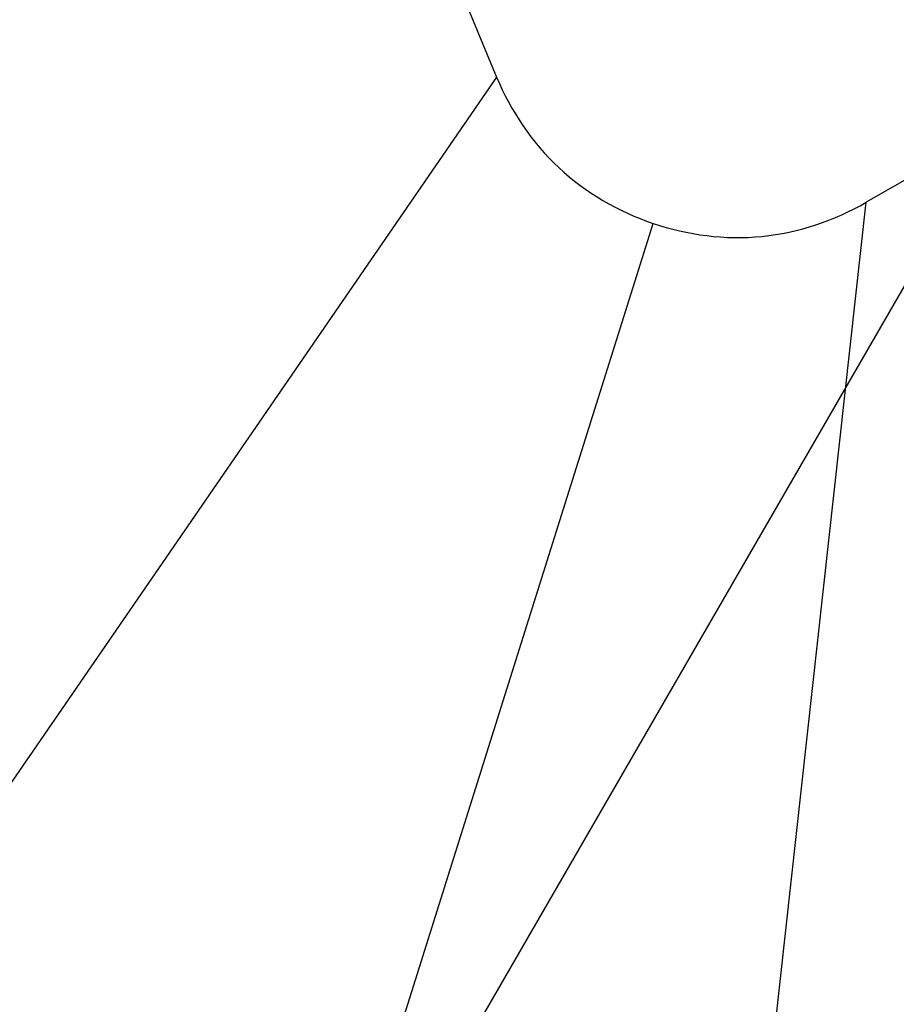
# Model space of a CAD drawing. Header units: millimetres. Extents: x 0 to 2550, y 0 to 1188.
# Tile 107 of 221: x 307.2 to 312.44, y 459.16 to 465.05. Entities that reach past the tile are written whole.
import ezdxf

# ---------------------------------------------------------------- set-up
doc = ezdxf.new("R2010")
doc.units = ezdxf.units.MM
doc.header["$LTSCALE"] = 46.255
doc.linetypes.add('CENTER', pattern=[0.6, 0.375, -0.075, 0.075, -0.075])
for name, color, linetype in [('DEFAULT_1', 7, 'CENTER'), ('M2000801_PBL248', 7, 'CONTINUOUS'), ('TOP_VIEW_VBL6', 7, 'CONTINUOUS')]:
    doc.layers.add(name, color=color, linetype=linetype)

# ---------------------------------------------------------------- blocks, each defined once
blk = doc.blocks.new('M2000801_PBL248', base_point=(321.9734, 472.461))
at = {"layer": 'M2000801_PBL248', "color": 7}
for p, q in [((321.7275, 469.4232), (312.2596, 463.9569)), ((309.0033, 467.2278), (310.0515, 464.705))]:
    blk.add_line(p, q, dxfattribs=at)
at = {"layer": 'M2000801_PBL248', "color": 2}
for p, q in [((310.0515, 464.705), (305.1829, 457.6315)), ((310.8806, 451.4551), (312.2596, 463.9569)), ((307.6829, 453.3014), (310.9862, 463.8311))]:
    blk.add_line(p, q, dxfattribs=at)
at = {"layer": 'M2000801_PBL248', "color": 7}
for points, knots in [([(310.0515, 464.705), (310.1353, 464.5033), (310.3872, 464.1272), (310.7793, 463.9012), (310.9862, 463.8311)], [0, 0, 0, 0, 0.5, 1, 1, 1, 1]), ([(310.9862, 463.8311), (311.1931, 463.761), (311.6419, 463.7022), (312.0705, 463.8477), (312.2596, 463.9569)], [0, 0, 0, 0, 0.500085, 1, 1, 1, 1])]:
    blk.add_open_spline(points, degree=3, knots=knots, dxfattribs=at)
blk = doc.blocks.new('TOP_VIEW_VBL6', base_point=(331.4881, 468.3365))
at = {"layer": 'M2000801_PBL248'}
blk.add_blockref('M2000801_PBL248', (321.9734, 472.461), dxfattribs=at)

msp = doc.modelspace()

# ---------------------------------------------------------------- linework, layer by layer
at = {"layer": 'DEFAULT_1', "color": 1}
msp.add_line((318.4829, 473.843), (302.8292, 446.7299), dxfattribs=at)

# ---------------------------------------------------------------- block references
at = {"layer": 'TOP_VIEW_VBL6'}
msp.add_blockref('TOP_VIEW_VBL6', (331.4881, 468.3365), dxfattribs=at)

doc.saveas('drawing.dxf')
